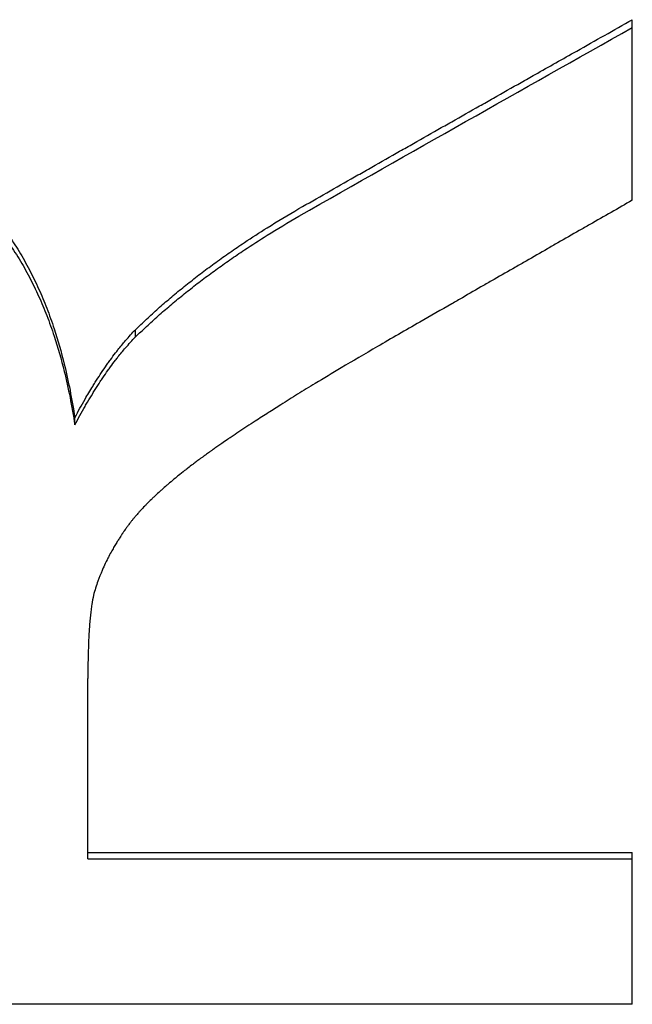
# Model space of a CAD drawing. Extents: x 0 to 19.7, y -5.5 to 5.5.
# Tile 11 of 12: x 1.375 to 1.735, y 1.72 to 2.298. Entities that reach past the tile are written whole.
import ezdxf

# ---------------------------------------------------------------- set-up
doc = ezdxf.new("R2010")
doc.units = 0
doc.header["$MEASUREMENT"] = 0
doc.layers.get('0').update_dxf_attribs({"linetype": 'CONTINUOUS'})

msp = doc.modelspace()

# ---------------------------------------------------------------- linework, layer by layer
for p, q in [((1.73527, 2.19196), (1.73527, 2.29804)), ((1.44332, 2.11163), (1.44332, 2.11591)), ((1.40765, 2.06002), (1.40765, 2.0642)), ((1.41534, 1.80879), (1.41534, 1.91098)), ((1.41534, 1.80879), (1.73527, 1.80879)), ((1.41534, 1.80513), (1.41534, 1.80879)), ((1.73527, 1.7196), (1.73527, 1.80879)), ((1.73527, 1.7196), (1.01527, 1.7196))]:
    msp.add_line(p, q)
for points, knots in [([(1.53936, 2.18704), (1.5448, 2.19015), (1.55024, 2.19325), (1.55569, 2.19635), (1.56113, 2.19945), (1.56657, 2.20255), (1.57201, 2.20564), (1.57473, 2.20719), (1.57745, 2.20874), (1.58018, 2.21028), (1.58562, 2.21338), (1.59106, 2.21647), (1.5965, 2.21956), (1.59922, 2.22111), (1.60194, 2.22265), (1.60466, 2.2242), (1.61011, 2.22729), (1.61555, 2.23038), (1.62099, 2.23346), (1.62371, 2.23501), (1.62643, 2.23655), (1.62915, 2.23809), (1.6346, 2.24118), (1.64004, 2.24426), (1.64548, 2.24734), (1.6482, 2.24888), (1.65092, 2.25042), (1.65364, 2.25196), (1.65909, 2.25504), (1.66453, 2.25812), (1.66997, 2.2612), (1.67269, 2.26274), (1.67541, 2.26427), (1.67813, 2.26581), (1.6863, 2.27042), (1.69446, 2.27503), (1.70262, 2.27964), (1.71351, 2.28578), (1.72439, 2.29191), (1.73527, 2.29804)], [0, 0, 0, 0, 0.0491418, 0.0491418, 0.0491418, 0.0982836, 0.0982836, 0.0982836, 0.1228545, 0.1228545, 0.1228545, 0.1719963, 0.1719963, 0.1719963, 0.1965671, 0.1965671, 0.1965671, 0.2457089, 0.2457089, 0.2457089, 0.2702798, 0.2702798, 0.2702798, 0.3194216, 0.3194216, 0.3194216, 0.3439925, 0.3439925, 0.3439925, 0.3931343, 0.3931343, 0.3931343, 0.4177052, 0.4177052, 0.4177052, 0.4914179, 0.4914179, 0.4914179, 0.5897014, 0.5897014, 0.5897014, 0.5897014]), ([(1.21174, 2.24639), (1.22027, 2.24639), (1.22858, 2.24598), (1.23667, 2.24516), (1.24273, 2.24454), (1.24867, 2.2437), (1.25448, 2.24262), (1.25641, 2.24226), (1.25834, 2.24188), (1.26024, 2.24147), (1.26406, 2.24065), (1.26782, 2.23973), (1.27152, 2.2387), (1.27337, 2.23819), (1.27521, 2.23765), (1.27703, 2.23709), (1.28068, 2.23596), (1.28427, 2.23473), (1.2878, 2.2334), (1.28957, 2.23273), (1.29132, 2.23204), (1.29306, 2.23132), (1.29654, 2.22988), (1.29996, 2.22835), (1.30332, 2.2267), (1.30501, 2.22588), (1.30667, 2.22504), (1.30833, 2.22416), (1.31081, 2.22285), (1.31326, 2.22149), (1.31567, 2.22006), (1.31809, 2.21864), (1.32047, 2.21715), (1.32283, 2.21561), (1.32361, 2.2151), (1.32439, 2.21458), (1.32517, 2.21405), (1.32634, 2.21326), (1.32749, 2.21246), (1.32864, 2.21164), (1.32903, 2.21137), (1.32941, 2.21109), (1.32979, 2.21082), (1.33056, 2.21026), (1.33132, 2.2097), (1.33207, 2.20914), (1.33245, 2.20886), (1.33283, 2.20857), (1.3332, 2.20828), (1.33396, 2.20771), (1.3347, 2.20713), (1.33545, 2.20655), (1.33582, 2.20626), (1.33619, 2.20596), (1.33657, 2.20567), (1.33712, 2.20522), (1.33768, 2.20478), (1.33823, 2.20432), (1.33841, 2.20417), (1.3386, 2.20402), (1.33878, 2.20387), (1.33915, 2.20357), (1.33952, 2.20327), (1.33988, 2.20296), (1.34006, 2.20281), (1.34025, 2.20266), (1.34043, 2.2025), (1.34079, 2.20219), (1.34116, 2.20189), (1.34152, 2.20158), (1.3417, 2.20142), (1.34188, 2.20126), (1.34206, 2.20111), (1.34242, 2.2008), (1.34278, 2.20048), (1.34314, 2.20017), (1.34332, 2.20001), (1.3435, 2.19985), (1.34368, 2.19969), (1.34404, 2.19937), (1.34439, 2.19905), (1.34475, 2.19873), (1.34492, 2.19857), (1.3451, 2.19841), (1.34528, 2.19825), (1.34563, 2.19793), (1.34598, 2.1976), (1.34633, 2.19728), (1.34651, 2.19711), (1.34668, 2.19695), (1.34686, 2.19679), (1.34738, 2.1963), (1.3479, 2.1958), (1.34842, 2.1953), (1.34876, 2.19497), (1.3491, 2.19463), (1.34945, 2.19429), (1.35013, 2.19362), (1.35081, 2.19294), (1.35148, 2.19225), (1.35182, 2.19191), (1.35215, 2.19156), (1.35249, 2.19122), (1.35349, 2.19017), (1.35447, 2.18912), (1.35545, 2.18804), (1.3561, 2.18733), (1.35675, 2.18661), (1.35739, 2.18588), (1.35866, 2.18442), (1.35992, 2.18293), (1.36116, 2.18141), (1.36177, 2.18066), (1.36239, 2.17989), (1.36299, 2.17912), (1.36481, 2.1768), (1.36658, 2.17442), (1.3683, 2.17198), (1.36945, 2.17035), (1.37057, 2.1687), (1.37168, 2.16701), (1.37388, 2.16364), (1.376, 2.16016), (1.37803, 2.15656), (1.37904, 2.15476), (1.38003, 2.15294), (1.381, 2.15108), (1.38289, 2.14747), (1.38469, 2.14376), (1.38641, 2.13994), (1.38725, 2.13808), (1.38806, 2.1362), (1.38886, 2.13429), (1.39045, 2.13048), (1.39197, 2.12656), (1.3934, 2.12254), (1.39412, 2.12053), (1.39481, 2.11849), (1.39549, 2.11643), (1.39768, 2.10976), (1.39967, 2.10283), (1.40145, 2.09562), (1.40391, 2.08566), (1.40598, 2.07519), (1.40765, 2.0642)], [0, 0, 0, 0, 0.166667, 0.166667, 0.166667, 0.291667, 0.291667, 0.291667, 0.333333, 0.333333, 0.333333, 0.416667, 0.416667, 0.416667, 0.458333, 0.458333, 0.458333, 0.541667, 0.541667, 0.541667, 0.583333, 0.583333, 0.583333, 0.666667, 0.666667, 0.666667, 0.708333, 0.708333, 0.708333, 0.770833, 0.770833, 0.770833, 0.833333, 0.833333, 0.833333, 0.854167, 0.854167, 0.854167, 0.885417, 0.885417, 0.885417, 0.895833, 0.895833, 0.895833, 0.916667, 0.916667, 0.916667, 0.927083, 0.927083, 0.927083, 0.947917, 0.947917, 0.947917, 0.958333, 0.958333, 0.958333, 0.973958, 0.973958, 0.973958, 0.979167, 0.979167, 0.979167, 0.989583, 0.989583, 0.989583, 0.994792, 0.994792, 0.994792, 1.005208, 1.005208, 1.005208, 1.010417, 1.010417, 1.010417, 1.020833, 1.020833, 1.020833, 1.026042, 1.026042, 1.026042, 1.036458, 1.036458, 1.036458, 1.041667, 1.041667, 1.041667, 1.052083, 1.052083, 1.052083, 1.057292, 1.057292, 1.057292, 1.072917, 1.072917, 1.072917, 1.083333, 1.083333, 1.083333, 1.104167, 1.104167, 1.104167, 1.114583, 1.114583, 1.114583, 1.145833, 1.145833, 1.145833, 1.166667, 1.166667, 1.166667, 1.208333, 1.208333, 1.208333, 1.229167, 1.229167, 1.229167, 1.291667, 1.291667, 1.291667, 1.333333, 1.333333, 1.333333, 1.416667, 1.416667, 1.416667, 1.458333, 1.458333, 1.458333, 1.539351, 1.539351, 1.539351, 1.578702, 1.578702, 1.578702, 1.657405, 1.657405, 1.657405, 1.696756, 1.696756, 1.696756, 1.824071, 1.824071, 1.824071, 2, 2, 2, 2]), ([(1.21174, 2.24184), (1.22027, 2.24184), (1.22858, 2.24143), (1.23667, 2.24061), (1.24273, 2.24), (1.24867, 2.23916), (1.25448, 2.23808), (1.25641, 2.23772), (1.25834, 2.23734), (1.26024, 2.23693), (1.26406, 2.23611), (1.26782, 2.23519), (1.27152, 2.23417), (1.27337, 2.23366), (1.27521, 2.23312), (1.27703, 2.23256), (1.28068, 2.23143), (1.28427, 2.23021), (1.2878, 2.22888), (1.28957, 2.22821), (1.29132, 2.22752), (1.29306, 2.2268), (1.29654, 2.22537), (1.29996, 2.22384), (1.30332, 2.2222), (1.30501, 2.22138), (1.30667, 2.22053), (1.30833, 2.21966), (1.31081, 2.21836), (1.31326, 2.21699), (1.31567, 2.21557), (1.31648, 2.21509), (1.31728, 2.21461), (1.31808, 2.21413), (1.31968, 2.21315), (1.32126, 2.21215), (1.32283, 2.21113), (1.32361, 2.21062), (1.32439, 2.2101), (1.32517, 2.20957), (1.32634, 2.20878), (1.32749, 2.20798), (1.32864, 2.20716), (1.32903, 2.20689), (1.32941, 2.20662), (1.32979, 2.20634), (1.33056, 2.20579), (1.33132, 2.20523), (1.33207, 2.20467), (1.33245, 2.20438), (1.33283, 2.2041), (1.3332, 2.20381), (1.33377, 2.20339), (1.33433, 2.20295), (1.33489, 2.20252), (1.33508, 2.20237), (1.33526, 2.20223), (1.33545, 2.20208), (1.33582, 2.20179), (1.33619, 2.2015), (1.33657, 2.2012), (1.33675, 2.20105), (1.33694, 2.20091), (1.33712, 2.20076), (1.33749, 2.20046), (1.33786, 2.20016), (1.33823, 2.19986), (1.33841, 2.19971), (1.3386, 2.19956), (1.33878, 2.19941), (1.33915, 2.19911), (1.33952, 2.19881), (1.33988, 2.1985), (1.34006, 2.19835), (1.34025, 2.1982), (1.34043, 2.19804), (1.34079, 2.19774), (1.34116, 2.19743), (1.34152, 2.19712), (1.3417, 2.19696), (1.34188, 2.19681), (1.34206, 2.19665), (1.34242, 2.19634), (1.34278, 2.19603), (1.34314, 2.19571), (1.34332, 2.19556), (1.3435, 2.1954), (1.34368, 2.19524), (1.34404, 2.19492), (1.34439, 2.1946), (1.34475, 2.19428), (1.34492, 2.19412), (1.3451, 2.19396), (1.34528, 2.1938), (1.34563, 2.19348), (1.34598, 2.19316), (1.34633, 2.19283), (1.34651, 2.19267), (1.34668, 2.1925), (1.34686, 2.19234), (1.34738, 2.19185), (1.3479, 2.19135), (1.34842, 2.19086), (1.34876, 2.19052), (1.3491, 2.19019), (1.34945, 2.18985), (1.35013, 2.18918), (1.35081, 2.1885), (1.35148, 2.18782), (1.35182, 2.18747), (1.35215, 2.18713), (1.35249, 2.18678), (1.35349, 2.18574), (1.35447, 2.18469), (1.35545, 2.18361), (1.3561, 2.1829), (1.35675, 2.18218), (1.35739, 2.18145), (1.35866, 2.17999), (1.35992, 2.17851), (1.36116, 2.177), (1.36177, 2.17624), (1.36239, 2.17548), (1.36299, 2.17471), (1.36481, 2.1724), (1.36658, 2.17002), (1.3683, 2.16758), (1.36945, 2.16596), (1.37057, 2.16431), (1.37168, 2.16262), (1.37388, 2.15926), (1.376, 2.15579), (1.37803, 2.1522), (1.37904, 2.1504), (1.38003, 2.14858), (1.381, 2.14673), (1.38289, 2.14313), (1.38469, 2.13942), (1.38641, 2.1356), (1.38725, 2.13375), (1.38806, 2.13187), (1.38886, 2.12997), (1.39045, 2.12616), (1.39197, 2.12225), (1.3934, 2.11824), (1.39412, 2.11624), (1.39481, 2.1142), (1.39549, 2.11215), (1.39768, 2.10549), (1.39967, 2.09857), (1.40145, 2.09138), (1.40391, 2.08144), (1.40598, 2.07099), (1.40765, 2.06002)], [0, 0, 0, 0, 0.166667, 0.166667, 0.166667, 0.291667, 0.291667, 0.291667, 0.333333, 0.333333, 0.333333, 0.416667, 0.416667, 0.416667, 0.458333, 0.458333, 0.458333, 0.541667, 0.541667, 0.541667, 0.583333, 0.583333, 0.583333, 0.666667, 0.666667, 0.666667, 0.708333, 0.708333, 0.708333, 0.770833, 0.770833, 0.770833, 0.791667, 0.791667, 0.791667, 0.833333, 0.833333, 0.833333, 0.854167, 0.854167, 0.854167, 0.885417, 0.885417, 0.885417, 0.895833, 0.895833, 0.895833, 0.916667, 0.916667, 0.916667, 0.927083, 0.927083, 0.927083, 0.942708, 0.942708, 0.942708, 0.947917, 0.947917, 0.947917, 0.958333, 0.958333, 0.958333, 0.963542, 0.963542, 0.963542, 0.973958, 0.973958, 0.973958, 0.979167, 0.979167, 0.979167, 0.989583, 0.989583, 0.989583, 0.994792, 0.994792, 0.994792, 1.005208, 1.005208, 1.005208, 1.010417, 1.010417, 1.010417, 1.020833, 1.020833, 1.020833, 1.026042, 1.026042, 1.026042, 1.036458, 1.036458, 1.036458, 1.041667, 1.041667, 1.041667, 1.052083, 1.052083, 1.052083, 1.057292, 1.057292, 1.057292, 1.072917, 1.072917, 1.072917, 1.083333, 1.083333, 1.083333, 1.104167, 1.104167, 1.104167, 1.114583, 1.114583, 1.114583, 1.145833, 1.145833, 1.145833, 1.166667, 1.166667, 1.166667, 1.208333, 1.208333, 1.208333, 1.229167, 1.229167, 1.229167, 1.291667, 1.291667, 1.291667, 1.333333, 1.333333, 1.333333, 1.416667, 1.416667, 1.416667, 1.458333, 1.458333, 1.458333, 1.539351, 1.539351, 1.539351, 1.578702, 1.578702, 1.578702, 1.657405, 1.657405, 1.657405, 1.696756, 1.696756, 1.696756, 1.824071, 1.824071, 1.824071, 2, 2, 2, 2]), ([(1.44332, 2.11591), (1.44546, 2.118), (1.44764, 2.12009), (1.44986, 2.12216), (1.45208, 2.12424), (1.45435, 2.1263), (1.45666, 2.12835), (1.45782, 2.12938), (1.45898, 2.13041), (1.46016, 2.13143), (1.46252, 2.13347), (1.46492, 2.13551), (1.46737, 2.13753), (1.46859, 2.13854), (1.46982, 2.13955), (1.47107, 2.14056), (1.47356, 2.14258), (1.47609, 2.14458), (1.47867, 2.14658), (1.47996, 2.14757), (1.48126, 2.14857), (1.48257, 2.14956), (1.48519, 2.15155), (1.48786, 2.15352), (1.49057, 2.15549), (1.49193, 2.15647), (1.4933, 2.15745), (1.49468, 2.15843), (1.49743, 2.16039), (1.50023, 2.16233), (1.50308, 2.16427), (1.5045, 2.16524), (1.50594, 2.16621), (1.50738, 2.16717), (1.51172, 2.17006), (1.51615, 2.17293), (1.52069, 2.17577), (1.52673, 2.17957), (1.53296, 2.18333), (1.53936, 2.18704)], [0, 0, 0, 0, 0.083333, 0.083333, 0.083333, 0.166667, 0.166667, 0.166667, 0.208333, 0.208333, 0.208333, 0.291667, 0.291667, 0.291667, 0.333333, 0.333333, 0.333333, 0.416667, 0.416667, 0.416667, 0.458333, 0.458333, 0.458333, 0.541667, 0.541667, 0.541667, 0.583333, 0.583333, 0.583333, 0.666667, 0.666667, 0.666667, 0.708333, 0.708333, 0.708333, 0.833333, 0.833333, 0.833333, 1, 1, 1, 1]), ([(1.73527, 2.19196), (1.73111, 2.18959), (1.72695, 2.18721), (1.72279, 2.18483), (1.71863, 2.18245), (1.71447, 2.18007), (1.7103, 2.17769), (1.70822, 2.1765), (1.70614, 2.17531), (1.70406, 2.17412), (1.6999, 2.17174), (1.69574, 2.16935), (1.69158, 2.16697), (1.6895, 2.16578), (1.68742, 2.16459), (1.68534, 2.16339), (1.68117, 2.16101), (1.67701, 2.15862), (1.67285, 2.15624), (1.67077, 2.15504), (1.66869, 2.15385), (1.66661, 2.15266), (1.66245, 2.15027), (1.65829, 2.14788), (1.65412, 2.14549), (1.65204, 2.1443), (1.64996, 2.1431), (1.64788, 2.14191), (1.64372, 2.13952), (1.63956, 2.13713), (1.6354, 2.13473), (1.63332, 2.13354), (1.63123, 2.13234), (1.62915, 2.13115), (1.62291, 2.12756), (1.61667, 2.12397), (1.61043, 2.12037), (1.6021, 2.11558), (1.59378, 2.11079), (1.58546, 2.10599)], [0, 0, 0, 0, 0.0376047, 0.0376047, 0.0376047, 0.0752094, 0.0752094, 0.0752094, 0.0940117, 0.0940117, 0.0940117, 0.1316164, 0.1316164, 0.1316164, 0.1504188, 0.1504188, 0.1504188, 0.1880235, 0.1880235, 0.1880235, 0.2068258, 0.2068258, 0.2068258, 0.2444305, 0.2444305, 0.2444305, 0.2632329, 0.2632329, 0.2632329, 0.3008376, 0.3008376, 0.3008376, 0.3196399, 0.3196399, 0.3196399, 0.376047, 0.376047, 0.376047, 0.4512564, 0.4512564, 0.4512564, 0.4512564]), ([(1.44332, 2.11163), (1.44546, 2.11372), (1.44764, 2.1158), (1.44986, 2.11787), (1.45208, 2.11994), (1.45435, 2.122), (1.45666, 2.12405), (1.45782, 2.12507), (1.45898, 2.12609), (1.46016, 2.12711), (1.46252, 2.12915), (1.46492, 2.13118), (1.46737, 2.1332), (1.46859, 2.13422), (1.46982, 2.13522), (1.47107, 2.13623), (1.47356, 2.13824), (1.47609, 2.14024), (1.47867, 2.14223), (1.47996, 2.14323), (1.48126, 2.14422), (1.48257, 2.14521), (1.48519, 2.14719), (1.48786, 2.14916), (1.49057, 2.15113), (1.49193, 2.15211), (1.4933, 2.15309), (1.49468, 2.15406), (1.49743, 2.15601), (1.50023, 2.15796), (1.50308, 2.15989), (1.5045, 2.16086), (1.50594, 2.16182), (1.50738, 2.16278), (1.51172, 2.16567), (1.51615, 2.16853), (1.52069, 2.17137), (1.52673, 2.17516), (1.53296, 2.17891), (1.53936, 2.18262)], [0, 0, 0, 0, 0.083333, 0.083333, 0.083333, 0.166667, 0.166667, 0.166667, 0.208333, 0.208333, 0.208333, 0.291667, 0.291667, 0.291667, 0.333333, 0.333333, 0.333333, 0.416667, 0.416667, 0.416667, 0.458333, 0.458333, 0.458333, 0.541667, 0.541667, 0.541667, 0.583333, 0.583333, 0.583333, 0.666667, 0.666667, 0.666667, 0.708333, 0.708333, 0.708333, 0.833333, 0.833333, 0.833333, 1, 1, 1, 1]), ([(1.40765, 2.0642), (1.40866, 2.06608), (1.40966, 2.06793), (1.41067, 2.06973), (1.41167, 2.07154), (1.41267, 2.07331), (1.41367, 2.07505), (1.41518, 2.07765), (1.41667, 2.08017), (1.41817, 2.0826), (1.41867, 2.08341), (1.41917, 2.08421), (1.41966, 2.085), (1.42066, 2.08659), (1.42166, 2.08814), (1.42265, 2.08965), (1.42315, 2.0904), (1.42364, 2.09115), (1.42414, 2.09188), (1.42513, 2.09336), (1.42612, 2.09479), (1.42711, 2.09619), (1.42761, 2.09689), (1.4281, 2.09758), (1.42859, 2.09826), (1.42958, 2.09962), (1.43057, 2.10095), (1.43155, 2.10224), (1.43205, 2.10288), (1.43254, 2.10351), (1.43303, 2.10414), (1.43451, 2.10601), (1.43598, 2.10781), (1.43745, 2.10952), (1.43942, 2.11179), (1.44137, 2.11393), (1.44332, 2.11591)], [0, 0, 0, 0, 0.083333, 0.083333, 0.083333, 0.166667, 0.166667, 0.166667, 0.291667, 0.291667, 0.291667, 0.333333, 0.333333, 0.333333, 0.416667, 0.416667, 0.416667, 0.458333, 0.458333, 0.458333, 0.541667, 0.541667, 0.541667, 0.583333, 0.583333, 0.583333, 0.666667, 0.666667, 0.666667, 0.708333, 0.708333, 0.708333, 0.833333, 0.833333, 0.833333, 1, 1, 1, 1]), ([(1.40765, 2.06002), (1.40866, 2.0619), (1.40966, 2.06374), (1.41067, 2.06555), (1.41167, 2.06735), (1.41267, 2.06912), (1.41367, 2.07085), (1.41417, 2.07171), (1.41467, 2.07257), (1.41517, 2.07342), (1.41617, 2.07511), (1.41717, 2.07676), (1.41817, 2.07838), (1.41867, 2.07919), (1.41917, 2.07999), (1.41966, 2.08078), (1.42066, 2.08236), (1.42166, 2.08391), (1.42265, 2.08542), (1.42315, 2.08617), (1.42364, 2.08691), (1.42414, 2.08765), (1.42513, 2.08912), (1.42612, 2.09055), (1.42711, 2.09195), (1.42761, 2.09265), (1.4281, 2.09333), (1.42859, 2.09401), (1.42958, 2.09537), (1.43057, 2.09669), (1.43155, 2.09798), (1.43205, 2.09862), (1.43254, 2.09926), (1.43303, 2.09988), (1.43451, 2.10175), (1.43598, 2.10354), (1.43745, 2.10525), (1.43942, 2.10752), (1.44137, 2.10965), (1.44332, 2.11163)], [0, 0, 0, 0, 0.083333, 0.083333, 0.083333, 0.166667, 0.166667, 0.166667, 0.208333, 0.208333, 0.208333, 0.291667, 0.291667, 0.291667, 0.333333, 0.333333, 0.333333, 0.416667, 0.416667, 0.416667, 0.458333, 0.458333, 0.458333, 0.541667, 0.541667, 0.541667, 0.583333, 0.583333, 0.583333, 0.666667, 0.666667, 0.666667, 0.708333, 0.708333, 0.708333, 0.833333, 0.833333, 0.833333, 1, 1, 1, 1]), ([(1.58546, 2.10599), (1.5781, 2.1017), (1.57104, 2.09754), (1.56428, 2.09351), (1.55899, 2.09036), (1.55388, 2.08729), (1.54896, 2.0843), (1.54718, 2.08322), (1.54543, 2.08215), (1.5437, 2.08109), (1.54025, 2.07898), (1.53689, 2.0769), (1.53362, 2.07487), (1.53198, 2.07385), (1.53037, 2.07284), (1.52879, 2.07184), (1.52627, 2.07027), (1.52382, 2.06871), (1.52143, 2.06719), (1.51878, 2.0655), (1.51621, 2.06385), (1.51371, 2.06223), (1.51288, 2.06169), (1.51205, 2.06115), (1.51124, 2.06061), (1.5096, 2.05955), (1.508, 2.05849), (1.50642, 2.05745), (1.50564, 2.05693), (1.50486, 2.05641), (1.50409, 2.0559), (1.50255, 2.05487), (1.50104, 2.05386), (1.49956, 2.05286), (1.49882, 2.05236), (1.49809, 2.05187), (1.49737, 2.05137), (1.49624, 2.05061), (1.49513, 2.04985), (1.49405, 2.04909), (1.49365, 2.04882), (1.49327, 2.04856), (1.49288, 2.04829), (1.49211, 2.04775), (1.49135, 2.04722), (1.49059, 2.0467), (1.49022, 2.04643), (1.48984, 2.04617), (1.48947, 2.04591), (1.48891, 2.04552), (1.48836, 2.04513), (1.48782, 2.04474), (1.48764, 2.04461), (1.48745, 2.04448), (1.48727, 2.04435), (1.48691, 2.0441), (1.48655, 2.04384), (1.4862, 2.04359), (1.48602, 2.04346), (1.48584, 2.04333), (1.48566, 2.04321), (1.48531, 2.04295), (1.48496, 2.0427), (1.4846, 2.04244), (1.48443, 2.04232), (1.48425, 2.04219), (1.48408, 2.04206), (1.48373, 2.04181), (1.48338, 2.04156), (1.48303, 2.0413), (1.48286, 2.04118), (1.48269, 2.04105), (1.48251, 2.04093), (1.482, 2.04055), (1.48148, 2.04017), (1.48097, 2.03979), (1.48063, 2.03954), (1.48029, 2.03929), (1.47996, 2.03904), (1.47928, 2.03854), (1.47862, 2.03804), (1.47796, 2.03755), (1.47763, 2.0373), (1.4773, 2.03705), (1.47697, 2.0368), (1.47599, 2.03606), (1.47502, 2.03532), (1.47407, 2.03458), (1.47344, 2.03409), (1.47281, 2.0336), (1.47219, 2.03312), (1.47095, 2.03214), (1.46973, 2.03117), (1.46854, 2.03021), (1.46795, 2.02973), (1.46736, 2.02925), (1.46678, 2.02877), (1.46562, 2.02782), (1.46448, 2.02687), (1.46337, 2.02592), (1.46282, 2.02545), (1.46227, 2.02498), (1.46173, 2.02451), (1.46065, 2.02358), (1.45959, 2.02265), (1.45856, 2.02172), (1.45805, 2.02126), (1.45754, 2.0208), (1.45704, 2.02034), (1.45603, 2.01943), (1.45506, 2.01851), (1.4541, 2.01761), (1.45363, 2.01716), (1.45316, 2.01671), (1.4527, 2.01626), (1.45177, 2.01536), (1.45088, 2.01447), (1.45, 2.01358), (1.44957, 2.01314), (1.44914, 2.0127), (1.44872, 2.01226), (1.44787, 2.01138), (1.44705, 2.01051), (1.44626, 2.00964), (1.44587, 2.00921), (1.44548, 2.00878), (1.44509, 2.00835), (1.44452, 2.0077), (1.44396, 2.00706), (1.44342, 2.00642), (1.44323, 2.00621), (1.44305, 2.006), (1.44288, 2.00579), (1.44252, 2.00536), (1.44217, 2.00494), (1.44183, 2.00452), (1.44166, 2.00431), (1.44149, 2.0041), (1.44132, 2.00389), (1.44098, 2.00347), (1.44065, 2.00306), (1.44033, 2.00264), (1.44017, 2.00243), (1.44001, 2.00222), (1.43985, 2.00202), (1.43961, 2.00171), (1.43938, 2.0014), (1.43915, 2.00109), (1.43907, 2.00099), (1.43899, 2.00088), (1.43892, 2.00078), (1.43854, 2.00027), (1.43817, 1.99976), (1.43781, 1.99925), (1.43774, 1.99915), (1.43766, 1.99904), (1.43759, 1.99894), (1.43738, 1.99864), (1.43716, 1.99833), (1.43695, 1.99802), (1.43681, 1.99782), (1.43666, 1.99762), (1.43652, 1.99741), (1.43645, 1.99731), (1.43638, 1.99721), (1.43631, 1.99711), (1.43617, 1.9969), (1.43603, 1.9967), (1.4359, 1.99649), (1.43583, 1.99639), (1.43576, 1.99629), (1.43569, 1.99619), (1.43548, 1.99588), (1.43528, 1.99557), (1.43507, 1.99527), (1.43494, 1.99506), (1.4348, 1.99486), (1.43467, 1.99465), (1.4344, 1.99424), (1.43413, 1.99383), (1.43387, 1.99342), (1.43374, 1.99322), (1.43361, 1.99301), (1.43348, 1.99281), (1.43309, 1.99219), (1.4327, 1.99158), (1.43232, 1.99096), (1.43207, 1.99055), (1.43182, 1.99014), (1.43157, 1.98973), (1.43108, 1.98891), (1.4306, 1.98809), (1.43013, 1.98726), (1.42989, 1.98685), (1.42966, 1.98644), (1.42943, 1.98603), (1.42882, 1.98493), (1.42822, 1.98384), (1.42765, 1.98274), (1.42729, 1.98206), (1.42694, 1.98137), (1.4266, 1.98068), (1.42592, 1.97931), (1.42527, 1.97794), (1.42464, 1.97656), (1.42433, 1.97587), (1.42403, 1.97519), (1.42373, 1.9745), (1.42284, 1.97243), (1.42202, 1.97036), (1.42127, 1.96828), (1.42027, 1.96551), (1.41939, 1.96274), (1.41863, 1.95995)], [0, 0, 0, 0, 0.170378, 0.170378, 0.170378, 0.303505, 0.303505, 0.303505, 0.351444, 0.351444, 0.351444, 0.447321, 0.447321, 0.447321, 0.49526, 0.49526, 0.49526, 0.571098, 0.571098, 0.571098, 0.654795, 0.654795, 0.654795, 0.682693, 0.682693, 0.682693, 0.738491, 0.738491, 0.738491, 0.76639, 0.76639, 0.76639, 0.822188, 0.822188, 0.822188, 0.850087, 0.850087, 0.850087, 0.893611, 0.893611, 0.893611, 0.909236, 0.909236, 0.909236, 0.940486, 0.940486, 0.940486, 0.956111, 0.956111, 0.956111, 0.979549, 0.979549, 0.979549, 0.987361, 0.987361, 0.987361, 1.002986, 1.002986, 1.002986, 1.010799, 1.010799, 1.010799, 1.026424, 1.026424, 1.026424, 1.034236, 1.034236, 1.034236, 1.049861, 1.049861, 1.049861, 1.057674, 1.057674, 1.057674, 1.081111, 1.081111, 1.081111, 1.096736, 1.096736, 1.096736, 1.127986, 1.127986, 1.127986, 1.143611, 1.143611, 1.143611, 1.190486, 1.190486, 1.190486, 1.221736, 1.221736, 1.221736, 1.284236, 1.284236, 1.284236, 1.315486, 1.315486, 1.315486, 1.377986, 1.377986, 1.377986, 1.409236, 1.409236, 1.409236, 1.471736, 1.471736, 1.471736, 1.502986, 1.502986, 1.502986, 1.565486, 1.565486, 1.565486, 1.596736, 1.596736, 1.596736, 1.659236, 1.659236, 1.659236, 1.690486, 1.690486, 1.690486, 1.752986, 1.752986, 1.752986, 1.784236, 1.784236, 1.784236, 1.831111, 1.831111, 1.831111, 1.846736, 1.846736, 1.846736, 1.877986, 1.877986, 1.877986, 1.893611, 1.893611, 1.893611, 1.924861, 1.924861, 1.924861, 1.940486, 1.940486, 1.940486, 1.963924, 1.963924, 1.963924, 1.971736, 1.971736, 1.971736, 2.010799, 2.010799, 2.010799, 2.018611, 2.018611, 2.018611, 2.042049, 2.042049, 2.042049, 2.057674, 2.057674, 2.057674, 2.065486, 2.065486, 2.065486, 2.081111, 2.081111, 2.081111, 2.088924, 2.088924, 2.088924, 2.112361, 2.112361, 2.112361, 2.127986, 2.127986, 2.127986, 2.159236, 2.159236, 2.159236, 2.174861, 2.174861, 2.174861, 2.221736, 2.221736, 2.221736, 2.252986, 2.252986, 2.252986, 2.315486, 2.315486, 2.315486, 2.346736, 2.346736, 2.346736, 2.429821, 2.429821, 2.429821, 2.481655, 2.481655, 2.481655, 2.585324, 2.585324, 2.585324, 2.637159, 2.637159, 2.637159, 2.792662, 2.792662, 2.792662, 3, 3, 3, 3]), ([(1.41863, 1.95995), (1.41826, 1.95827), (1.41793, 1.95642), (1.41762, 1.95439), (1.41755, 1.95389), (1.41747, 1.95337), (1.4174, 1.95284), (1.41725, 1.95179), (1.41712, 1.95069), (1.41699, 1.94955), (1.41692, 1.94897), (1.41686, 1.94839), (1.4168, 1.9478), (1.41668, 1.94661), (1.41656, 1.94538), (1.41646, 1.94411), (1.4164, 1.94347), (1.41635, 1.94283), (1.4163, 1.94217), (1.4162, 1.94085), (1.41611, 1.93949), (1.41603, 1.93809), (1.41599, 1.93739), (1.41595, 1.93667), (1.41591, 1.93595), (1.41583, 1.9345), (1.41576, 1.93301), (1.4157, 1.93148), (1.41567, 1.93071), (1.41564, 1.92993), (1.41562, 1.92915), (1.41554, 1.92678), (1.41547, 1.92432), (1.41543, 1.92175), (1.41537, 1.91833), (1.41534, 1.91474), (1.41534, 1.91098)], [0, 0, 0, 0, 0.166667, 0.166667, 0.166667, 0.208333, 0.208333, 0.208333, 0.291667, 0.291667, 0.291667, 0.333333, 0.333333, 0.333333, 0.416667, 0.416667, 0.416667, 0.458333, 0.458333, 0.458333, 0.541667, 0.541667, 0.541667, 0.583333, 0.583333, 0.583333, 0.666667, 0.666667, 0.666667, 0.708333, 0.708333, 0.708333, 0.833333, 0.833333, 0.833333, 1, 1, 1, 1])]:
    msp.add_open_spline(points, degree=3, knots=knots)
for points in [[(1.53936, 2.18262), (1.60466, 2.21977), (1.66997, 2.2567), (1.73527, 2.29338)], [(1.41534, 1.80513), (1.52198, 1.80513), (1.62863, 1.80513), (1.73527, 1.80513)]]:
    msp.add_open_spline(points, degree=3)

doc.saveas('drawing.dxf')
